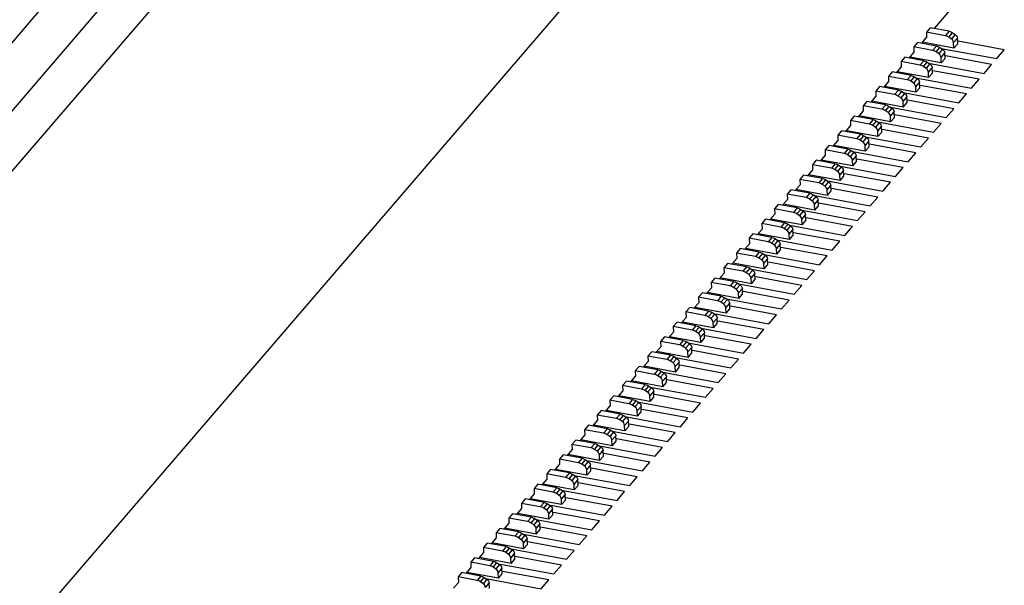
# Model space of a CAD drawing. Extents: x 0 to 1189, y 0 to 841.
# Tile 10 of 27: x 523 to 554, y 478 to 496. Entities that reach past the tile are written whole.
import ezdxf

# ---------------------------------------------------------------- set-up
doc = ezdxf.new("R2010")
doc.units = 0
doc.header["$LTSCALE"] = 65.395
doc.layers.get('0').update_dxf_attribs({"linetype": 'CONTINUOUS'})

msp = doc.modelspace()

# ---------------------------------------------------------------- linework, layer by layer
at = {"color": 7, "linetype": 'CONTINUOUS'}
for p, q in [((483.922, 445.985), (542.544, 514.209)), ((535.385, 509.977), (484.954, 451.285)), ((497.149, 446.239), (551.735, 509.768)), ((485.043, 449.203), (535.474, 507.894)), ((551.828, 495.483), (552.323, 496.059)), ((551.693, 495.508), (551.573, 495.368)), ((552.293, 495.397), (551.693, 495.508)), ((551.427, 495.016), (551.58, 495.194)), ((551.573, 495.368), (551.58, 495.194)), ((552.173, 495.257), (551.573, 495.368)), ((552.293, 495.397), (552.173, 495.257)), ((552.211, 495.247), (552.173, 495.257)), ((552.248, 495.231), (552.211, 495.247)), ((552.284, 495.21), (552.248, 495.231)), ((552.284, 495.21), (552.405, 495.351)), ((552.36, 495.16), (552.284, 495.21)), ((552.293, 495.397), (552.331, 495.387)), ((552.331, 495.387), (552.369, 495.371)), ((552.487, 495.295), (552.367, 495.155)), ((552.369, 495.371), (552.405, 495.351)), ((552.405, 495.351), (552.487, 495.296)), ((552.44, 495.035), (552.561, 495.175)), ((552.55, 495.222), (552.561, 495.175)), ((552.568, 495.001), (552.561, 495.175)), ((551.292, 495.041), (551.171, 494.901)), ((551.171, 494.901), (551.179, 494.727)), ((551.771, 494.789), (551.171, 494.901)), ((551.892, 494.929), (551.292, 495.041)), ((552.448, 494.861), (551.453, 495.046)), ((551.892, 494.929), (551.771, 494.789)), ((551.883, 494.743), (552.003, 494.883)), ((551.892, 494.929), (551.93, 494.919)), ((551.93, 494.919), (551.967, 494.904)), ((551.967, 494.904), (552.003, 494.883)), ((552.003, 494.883), (552.085, 494.828)), ((552.047, 494.854), (553.806, 494.528)), ((552.4, 495.126), (552.36, 495.16)), ((552.448, 494.861), (552.44, 495.035)), ((552.448, 494.861), (552.568, 495.001)), ((554.047, 494.808), (552.583, 495.08)), ((550.89, 494.573), (550.77, 494.433)), ((551.49, 494.462), (550.89, 494.573)), ((551.025, 494.548), (551.179, 494.727)), ((552.046, 494.394), (551.051, 494.579)), ((551.809, 494.779), (551.771, 494.789)), ((551.847, 494.764), (551.809, 494.779)), ((551.883, 494.743), (551.847, 494.764)), ((551.958, 494.693), (551.883, 494.743)), ((551.999, 494.659), (551.958, 494.693)), ((552.086, 494.828), (551.965, 494.688)), ((552.039, 494.567), (552.159, 494.708)), ((552.046, 494.394), (552.039, 494.567)), ((552.148, 494.755), (552.159, 494.708)), ((552.167, 494.534), (552.159, 494.708)), ((553.645, 494.341), (552.181, 494.613)), ((553.806, 494.528), (554.047, 494.808)), ((550.624, 494.081), (550.777, 494.26)), ((550.77, 494.433), (550.777, 494.26)), ((551.37, 494.322), (550.77, 494.433)), ((551.49, 494.462), (551.37, 494.322)), ((551.408, 494.312), (551.37, 494.322)), ((551.445, 494.296), (551.408, 494.312)), ((551.481, 494.276), (551.445, 494.296)), ((551.481, 494.276), (551.602, 494.416)), ((551.557, 494.225), (551.481, 494.276)), ((551.49, 494.462), (551.528, 494.452)), ((551.528, 494.452), (551.566, 494.437)), ((551.597, 494.192), (551.557, 494.225)), ((551.684, 494.361), (551.564, 494.221)), ((551.566, 494.437), (551.602, 494.416)), ((551.602, 494.416), (551.684, 494.361)), ((551.637, 494.1), (551.758, 494.24)), ((551.645, 494.387), (553.404, 494.061)), ((551.747, 494.287), (551.758, 494.24)), ((551.765, 494.067), (551.758, 494.24)), ((552.046, 494.394), (552.167, 494.534)), ((553.404, 494.061), (553.645, 494.341)), ((550.489, 494.106), (550.368, 493.966)), ((550.368, 493.966), (550.376, 493.792)), ((550.968, 493.855), (550.368, 493.966)), ((551.089, 493.995), (550.489, 494.106)), ((551.645, 493.927), (550.649, 494.111)), ((551.089, 493.995), (550.968, 493.855)), ((551.08, 493.808), (551.2, 493.949)), ((551.089, 493.995), (551.127, 493.985)), ((551.127, 493.985), (551.164, 493.969)), ((551.164, 493.969), (551.2, 493.949)), ((551.2, 493.949), (551.282, 493.894)), ((551.243, 493.92), (553.003, 493.593)), ((551.645, 493.927), (551.637, 494.1)), ((551.645, 493.927), (551.765, 494.067)), ((553.244, 493.874), (551.78, 494.145)), ((550.087, 493.639), (549.967, 493.499)), ((550.687, 493.528), (550.087, 493.639)), ((550.222, 493.614), (550.376, 493.792)), ((551.243, 493.459), (550.248, 493.644)), ((551.006, 493.845), (550.968, 493.855)), ((551.044, 493.829), (551.006, 493.845)), ((551.08, 493.808), (551.044, 493.829)), ((551.155, 493.758), (551.08, 493.808)), ((551.196, 493.725), (551.155, 493.758)), ((551.283, 493.893), (551.162, 493.753)), ((551.236, 493.633), (551.356, 493.773)), ((551.243, 493.459), (551.236, 493.633)), ((551.243, 493.459), (551.364, 493.6)), ((551.345, 493.82), (551.356, 493.773)), ((551.364, 493.6), (551.356, 493.773)), ((552.842, 493.406), (551.378, 493.678)), ((553.003, 493.593), (553.244, 493.874)), ((549.821, 493.147), (549.974, 493.325)), ((549.967, 493.499), (549.974, 493.325)), ((550.567, 493.387), (549.967, 493.499)), ((550.687, 493.528), (550.567, 493.387)), ((550.605, 493.377), (550.567, 493.387)), ((550.642, 493.362), (550.605, 493.377)), ((550.678, 493.341), (550.642, 493.362)), ((550.678, 493.341), (550.798, 493.481)), ((550.754, 493.291), (550.678, 493.341)), ((550.687, 493.528), (550.725, 493.518)), ((550.725, 493.518), (550.763, 493.502)), ((550.794, 493.257), (550.754, 493.291)), ((550.881, 493.426), (550.761, 493.286)), ((550.763, 493.502), (550.798, 493.481)), ((550.798, 493.481), (550.881, 493.427)), ((550.834, 493.166), (550.955, 493.306)), ((550.842, 493.452), (552.601, 493.126)), ((550.944, 493.353), (550.955, 493.306)), ((550.962, 493.132), (550.955, 493.306)), ((552.601, 493.126), (552.842, 493.406)), ((549.686, 493.172), (549.565, 493.031)), ((549.565, 493.031), (549.573, 492.858)), ((550.165, 492.92), (549.565, 493.031)), ((550.286, 493.06), (549.686, 493.172)), ((550.842, 492.992), (549.846, 493.177)), ((550.286, 493.06), (550.165, 492.92)), ((550.277, 492.874), (550.397, 493.014)), ((550.286, 493.06), (550.324, 493.05)), ((550.324, 493.05), (550.361, 493.035)), ((550.361, 493.035), (550.397, 493.014)), ((550.397, 493.014), (550.479, 492.959)), ((550.44, 492.985), (552.2, 492.659)), ((550.842, 492.992), (550.834, 493.166)), ((550.842, 492.992), (550.962, 493.132)), ((552.441, 492.939), (550.977, 493.211)), ((549.284, 492.704), (549.164, 492.564)), ((549.884, 492.593), (549.284, 492.704)), ((549.419, 492.679), (549.573, 492.858)), ((550.44, 492.525), (549.445, 492.709)), ((550.203, 492.91), (550.165, 492.92)), ((550.241, 492.895), (550.203, 492.91)), ((550.277, 492.874), (550.241, 492.895)), ((550.352, 492.824), (550.277, 492.874)), ((550.392, 492.79), (550.352, 492.824)), ((550.48, 492.959), (550.359, 492.819)), ((550.433, 492.698), (550.553, 492.838)), ((550.44, 492.525), (550.433, 492.698)), ((550.44, 492.525), (550.561, 492.665)), ((550.542, 492.885), (550.553, 492.838)), ((550.561, 492.665), (550.553, 492.838)), ((552.039, 492.472), (550.575, 492.743)), ((552.2, 492.659), (552.441, 492.939)), ((549.017, 492.212), (549.171, 492.391)), ((549.164, 492.564), (549.171, 492.391)), ((549.764, 492.453), (549.164, 492.564)), ((549.884, 492.593), (549.764, 492.453)), ((549.802, 492.443), (549.764, 492.453)), ((549.839, 492.427), (549.802, 492.443)), ((549.875, 492.407), (549.839, 492.427)), ((549.875, 492.407), (549.995, 492.547)), ((549.95, 492.356), (549.875, 492.407)), ((549.884, 492.593), (549.922, 492.583)), ((549.922, 492.583), (549.96, 492.567)), ((549.991, 492.323), (549.95, 492.356)), ((550.078, 492.492), (549.958, 492.351)), ((549.96, 492.567), (549.995, 492.547)), ((549.995, 492.547), (550.078, 492.492)), ((550.031, 492.231), (550.152, 492.371)), ((550.039, 492.518), (551.798, 492.191)), ((550.14, 492.418), (550.152, 492.371)), ((550.159, 492.198), (550.152, 492.371)), ((551.798, 492.191), (552.039, 492.472)), ((548.882, 492.237), (548.762, 492.097)), ((548.762, 492.097), (548.769, 491.923)), ((549.362, 491.985), (548.762, 492.097)), ((549.483, 492.126), (548.882, 492.237)), ((550.039, 492.057), (549.043, 492.242)), ((549.483, 492.126), (549.362, 491.985)), ((549.473, 491.939), (549.594, 492.08)), ((549.483, 492.126), (549.521, 492.116)), ((549.521, 492.116), (549.558, 492.1)), ((549.558, 492.1), (549.594, 492.08)), ((549.594, 492.08), (549.676, 492.025)), ((549.637, 492.051), (551.397, 491.724)), ((550.039, 492.057), (550.031, 492.231)), ((550.039, 492.057), (550.159, 492.198)), ((551.638, 492.004), (550.174, 492.276)), ((548.481, 491.77), (548.361, 491.63)), ((549.081, 491.658), (548.481, 491.77)), ((548.616, 491.745), (548.769, 491.923)), ((549.637, 491.59), (548.642, 491.775)), ((549.4, 491.976), (549.362, 491.985)), ((549.438, 491.96), (549.4, 491.976)), ((549.473, 491.939), (549.438, 491.96)), ((549.549, 491.889), (549.473, 491.939)), ((549.589, 491.855), (549.549, 491.889)), ((549.677, 492.024), (549.556, 491.884)), ((549.63, 491.764), (549.75, 491.904)), ((549.637, 491.59), (549.63, 491.764)), ((549.637, 491.59), (549.758, 491.73)), ((549.739, 491.951), (549.75, 491.904)), ((549.758, 491.73), (549.75, 491.904)), ((551.236, 491.537), (549.772, 491.809)), ((551.397, 491.724), (551.638, 492.004)), ((548.214, 491.277), (548.368, 491.456)), ((548.361, 491.63), (548.368, 491.456)), ((548.961, 491.518), (548.361, 491.63)), ((549.081, 491.658), (548.961, 491.518)), ((548.999, 491.508), (548.961, 491.518)), ((549.036, 491.493), (548.999, 491.508)), ((549.072, 491.472), (549.036, 491.493)), ((549.072, 491.472), (549.192, 491.612)), ((549.147, 491.422), (549.072, 491.472)), ((549.081, 491.658), (549.119, 491.648)), ((549.119, 491.648), (549.157, 491.633)), ((549.188, 491.388), (549.147, 491.422)), ((549.275, 491.557), (549.155, 491.417)), ((549.157, 491.633), (549.192, 491.612)), ((549.192, 491.612), (549.275, 491.557)), ((549.228, 491.296), (549.349, 491.437)), ((549.236, 491.583), (550.995, 491.257)), ((549.337, 491.484), (549.349, 491.437)), ((549.356, 491.263), (549.349, 491.437)), ((550.995, 491.257), (551.236, 491.537)), ((548.079, 491.302), (547.959, 491.162)), ((547.959, 491.162), (547.966, 490.989)), ((548.559, 491.051), (547.959, 491.162)), ((548.68, 491.191), (548.079, 491.302)), ((549.236, 491.123), (548.24, 491.308)), ((548.68, 491.191), (548.559, 491.051)), ((548.67, 491.005), (548.791, 491.145)), ((548.68, 491.191), (548.718, 491.181)), ((548.718, 491.181), (548.755, 491.166)), ((548.755, 491.166), (548.791, 491.145)), ((548.791, 491.145), (548.873, 491.09)), ((548.834, 491.116), (550.594, 490.79)), ((549.236, 491.123), (549.228, 491.296)), ((549.236, 491.123), (549.356, 491.263)), ((550.835, 491.07), (549.371, 491.342)), ((547.678, 490.835), (547.557, 490.695)), ((548.278, 490.724), (547.678, 490.835)), ((547.813, 490.81), (547.966, 490.989)), ((548.834, 490.656), (547.839, 490.84)), ((548.597, 491.041), (548.559, 491.051)), ((548.635, 491.025), (548.597, 491.041)), ((548.67, 491.005), (548.635, 491.025)), ((548.746, 490.954), (548.67, 491.005)), ((548.786, 490.921), (548.746, 490.954)), ((548.874, 491.09), (548.753, 490.949)), ((548.827, 490.829), (548.947, 490.969)), ((548.834, 490.656), (548.827, 490.829)), ((548.834, 490.656), (548.955, 490.796)), ((548.936, 491.016), (548.947, 490.969)), ((548.955, 490.796), (548.947, 490.969)), ((550.433, 490.603), (548.969, 490.874)), ((550.594, 490.79), (550.835, 491.07)), ((547.411, 490.343), (547.565, 490.521)), ((547.557, 490.695), (547.565, 490.521)), ((548.158, 490.584), (547.557, 490.695)), ((548.278, 490.724), (548.158, 490.584)), ((548.196, 490.574), (548.158, 490.584)), ((548.233, 490.558), (548.196, 490.574)), ((548.269, 490.537), (548.233, 490.558)), ((548.269, 490.537), (548.389, 490.678)), ((548.344, 490.487), (548.269, 490.537)), ((548.278, 490.724), (548.316, 490.714)), ((548.316, 490.714), (548.354, 490.698)), ((548.385, 490.454), (548.344, 490.487)), ((548.472, 490.622), (548.352, 490.482)), ((548.354, 490.698), (548.389, 490.678)), ((548.389, 490.678), (548.471, 490.623)), ((548.425, 490.362), (548.546, 490.502)), ((548.433, 490.649), (550.192, 490.322)), ((548.534, 490.549), (548.546, 490.502)), ((548.553, 490.328), (548.546, 490.502)), ((550.192, 490.322), (550.433, 490.603)), ((547.276, 490.368), (547.156, 490.228)), ((547.156, 490.228), (547.163, 490.054)), ((547.756, 490.116), (547.156, 490.228)), ((547.877, 490.256), (547.276, 490.368)), ((548.433, 490.188), (547.437, 490.373)), ((547.877, 490.256), (547.756, 490.116)), ((547.867, 490.07), (547.988, 490.21)), ((547.877, 490.256), (547.915, 490.247)), ((547.915, 490.247), (547.952, 490.231)), ((547.952, 490.231), (547.988, 490.21)), ((547.988, 490.21), (548.07, 490.156)), ((548.031, 490.181), (549.791, 489.855)), ((548.433, 490.188), (548.425, 490.362)), ((548.433, 490.188), (548.553, 490.328)), ((550.032, 490.135), (548.568, 490.407)), ((546.875, 489.901), (546.754, 489.76)), ((547.475, 489.789), (546.875, 489.901)), ((547.01, 489.875), (547.163, 490.054)), ((548.031, 489.721), (547.036, 489.906)), ((547.794, 490.106), (547.756, 490.116)), ((547.832, 490.091), (547.794, 490.106)), ((547.867, 490.07), (547.832, 490.091)), ((547.943, 490.02), (547.867, 490.07)), ((547.983, 489.986), (547.943, 490.02)), ((548.071, 490.155), (547.95, 490.015)), ((548.024, 489.895), (548.144, 490.035)), ((548.031, 489.721), (548.024, 489.895)), ((548.031, 489.721), (548.151, 489.861)), ((548.133, 490.082), (548.144, 490.035)), ((548.151, 489.861), (548.144, 490.035)), ((549.63, 489.668), (548.166, 489.94)), ((549.791, 489.855), (550.032, 490.135)), ((546.608, 489.408), (546.762, 489.587)), ((546.754, 489.76), (546.762, 489.587)), ((547.355, 489.649), (546.754, 489.76)), ((547.475, 489.789), (547.355, 489.649)), ((547.393, 489.639), (547.355, 489.649)), ((547.43, 489.624), (547.393, 489.639)), ((547.466, 489.603), (547.43, 489.624)), ((547.466, 489.603), (547.586, 489.743)), ((547.541, 489.553), (547.466, 489.603)), ((547.475, 489.789), (547.513, 489.779)), ((547.513, 489.779), (547.551, 489.764)), ((547.582, 489.519), (547.541, 489.553)), ((547.669, 489.688), (547.549, 489.548)), ((547.551, 489.764), (547.586, 489.743)), ((547.586, 489.743), (547.668, 489.688)), ((547.622, 489.427), (547.743, 489.567)), ((547.63, 489.714), (549.389, 489.388)), ((547.731, 489.614), (547.743, 489.567)), ((547.75, 489.394), (547.743, 489.567)), ((549.389, 489.388), (549.63, 489.668)), ((546.473, 489.433), (546.353, 489.293)), ((546.353, 489.293), (546.36, 489.12)), ((546.953, 489.182), (546.353, 489.293)), ((547.073, 489.322), (546.473, 489.433)), ((547.629, 489.254), (546.634, 489.438)), ((547.073, 489.322), (546.953, 489.182)), ((547.064, 489.136), (547.185, 489.276)), ((547.073, 489.322), (547.112, 489.312)), ((547.112, 489.312), (547.149, 489.296)), ((547.149, 489.296), (547.185, 489.276)), ((547.185, 489.276), (547.267, 489.221)), ((547.228, 489.247), (548.988, 488.92)), ((547.629, 489.254), (547.622, 489.427)), ((547.629, 489.254), (547.75, 489.394)), ((549.229, 489.201), (547.765, 489.472)), ((546.072, 488.966), (545.951, 488.826)), ((546.672, 488.855), (546.072, 488.966)), ((546.207, 488.941), (546.36, 489.12)), ((547.228, 488.786), (546.233, 488.971)), ((546.991, 489.172), (546.953, 489.182)), ((547.029, 489.156), (546.991, 489.172)), ((547.064, 489.136), (547.029, 489.156)), ((547.14, 489.085), (547.064, 489.136)), ((547.18, 489.052), (547.14, 489.085)), ((547.268, 489.221), (547.147, 489.08)), ((547.221, 488.96), (547.341, 489.1)), ((547.228, 488.786), (547.221, 488.96)), ((547.228, 488.786), (547.348, 488.927)), ((547.33, 489.147), (547.341, 489.1)), ((547.348, 488.927), (547.341, 489.1)), ((548.827, 488.733), (547.363, 489.005)), ((548.988, 488.92), (549.229, 489.201)), ((545.805, 488.474), (545.959, 488.652)), ((545.951, 488.826), (545.959, 488.652)), ((546.551, 488.714), (545.951, 488.826)), ((546.672, 488.855), (546.551, 488.714)), ((546.59, 488.704), (546.551, 488.714)), ((546.627, 488.689), (546.59, 488.704)), ((546.663, 488.668), (546.627, 488.689)), ((546.663, 488.668), (546.783, 488.808)), ((546.738, 488.618), (546.663, 488.668)), ((546.672, 488.855), (546.71, 488.845)), ((546.71, 488.845), (546.748, 488.829)), ((546.779, 488.584), (546.738, 488.618)), ((546.866, 488.753), (546.746, 488.613)), ((546.748, 488.829), (546.783, 488.808)), ((546.783, 488.808), (546.865, 488.754)), ((546.819, 488.493), (546.939, 488.633)), ((546.827, 488.779), (548.586, 488.453)), ((546.928, 488.68), (546.939, 488.633)), ((546.947, 488.459), (546.939, 488.633)), ((548.586, 488.453), (548.827, 488.733)), ((545.67, 488.499), (545.55, 488.358)), ((545.55, 488.358), (545.557, 488.185)), ((546.15, 488.247), (545.55, 488.358)), ((546.27, 488.387), (545.67, 488.499)), ((546.826, 488.319), (545.831, 488.504)), ((546.27, 488.387), (546.15, 488.247)), ((546.261, 488.201), (546.382, 488.341)), ((546.27, 488.387), (546.309, 488.377)), ((546.309, 488.377), (546.346, 488.362)), ((546.346, 488.362), (546.382, 488.341)), ((546.382, 488.341), (546.464, 488.286)), ((546.425, 488.312), (548.185, 487.986)), ((546.826, 488.319), (546.819, 488.493)), ((546.826, 488.319), (546.947, 488.459)), ((548.426, 488.266), (546.961, 488.538)), ((545.269, 488.031), (545.148, 487.891)), ((545.869, 487.92), (545.269, 488.031)), ((545.404, 488.006), (545.557, 488.185)), ((546.425, 487.852), (545.43, 488.036)), ((546.188, 488.237), (546.15, 488.247)), ((546.226, 488.222), (546.188, 488.237)), ((546.261, 488.201), (546.226, 488.222)), ((546.337, 488.151), (546.261, 488.201)), ((546.377, 488.117), (546.337, 488.151)), ((546.465, 488.286), (546.344, 488.146)), ((546.417, 488.025), (546.538, 488.166)), ((546.425, 487.852), (546.417, 488.025)), ((546.425, 487.852), (546.545, 487.992)), ((546.527, 488.213), (546.538, 488.166)), ((546.545, 487.992), (546.538, 488.166)), ((548.024, 487.799), (546.56, 488.07)), ((548.185, 487.986), (548.426, 488.266)), ((545.002, 487.539), (545.156, 487.718)), ((545.148, 487.891), (545.156, 487.718)), ((545.748, 487.78), (545.148, 487.891)), ((545.869, 487.92), (545.748, 487.78)), ((545.787, 487.77), (545.748, 487.78)), ((545.824, 487.754), (545.787, 487.77)), ((545.86, 487.734), (545.824, 487.754)), ((545.86, 487.734), (545.98, 487.874)), ((545.935, 487.683), (545.86, 487.734)), ((545.869, 487.92), (545.907, 487.91)), ((545.907, 487.91), (545.945, 487.895)), ((545.976, 487.65), (545.935, 487.683)), ((546.063, 487.819), (545.943, 487.678)), ((545.945, 487.895), (545.98, 487.874)), ((545.98, 487.874), (546.062, 487.819)), ((546.016, 487.558), (546.136, 487.698)), ((546.024, 487.845), (547.783, 487.518)), ((546.125, 487.745), (546.136, 487.698)), ((546.144, 487.525), (546.136, 487.698)), ((547.783, 487.518), (548.024, 487.799)), ((544.867, 487.564), (544.747, 487.424)), ((544.747, 487.424), (544.754, 487.25)), ((545.347, 487.313), (544.747, 487.424)), ((545.467, 487.453), (544.867, 487.564)), ((546.023, 487.385), (545.028, 487.569)), ((545.467, 487.453), (545.347, 487.313)), ((545.458, 487.266), (545.579, 487.407)), ((545.467, 487.453), (545.506, 487.443)), ((545.506, 487.443), (545.543, 487.427)), ((545.662, 487.351), (545.541, 487.211)), ((545.543, 487.427), (545.579, 487.407)), ((545.579, 487.407), (545.661, 487.352)), ((545.622, 487.378), (547.382, 487.051)), ((546.023, 487.385), (546.016, 487.558)), ((546.023, 487.385), (546.144, 487.525)), ((547.622, 487.332), (546.158, 487.603)), ((544.466, 487.097), (544.345, 486.957)), ((545.066, 486.985), (544.466, 487.097)), ((544.601, 487.072), (544.754, 487.25)), ((545.622, 486.917), (544.627, 487.102)), ((545.385, 487.303), (545.347, 487.313)), ((545.423, 487.287), (545.385, 487.303)), ((545.458, 487.266), (545.423, 487.287)), ((545.534, 487.216), (545.458, 487.266)), ((545.574, 487.182), (545.534, 487.216)), ((545.614, 487.091), (545.735, 487.231)), ((545.622, 486.917), (545.614, 487.091)), ((545.622, 486.917), (545.742, 487.057)), ((545.724, 487.278), (545.735, 487.231)), ((545.742, 487.057), (545.735, 487.231)), ((547.221, 486.864), (545.757, 487.136)), ((547.382, 487.051), (547.622, 487.332)), ((544.199, 486.604), (544.353, 486.783)), ((544.345, 486.957), (544.353, 486.783)), ((544.945, 486.845), (544.345, 486.957)), ((545.066, 486.985), (544.945, 486.845)), ((544.984, 486.835), (544.945, 486.845)), ((545.021, 486.82), (544.984, 486.835)), ((545.057, 486.799), (545.021, 486.82)), ((545.057, 486.799), (545.177, 486.939)), ((545.132, 486.749), (545.057, 486.799)), ((545.066, 486.985), (545.104, 486.975)), ((545.104, 486.975), (545.141, 486.96)), ((545.173, 486.715), (545.132, 486.749)), ((545.26, 486.884), (545.14, 486.744)), ((545.141, 486.96), (545.177, 486.939)), ((545.177, 486.939), (545.259, 486.885)), ((545.213, 486.623), (545.333, 486.764)), ((545.221, 486.91), (546.98, 486.584)), ((545.322, 486.811), (545.333, 486.764)), ((545.341, 486.59), (545.333, 486.764)), ((546.98, 486.584), (547.221, 486.864)), ((544.064, 486.63), (543.944, 486.489)), ((543.944, 486.489), (543.951, 486.316)), ((544.544, 486.378), (543.944, 486.489)), ((544.664, 486.518), (544.064, 486.63)), ((545.22, 486.45), (544.225, 486.635)), ((544.664, 486.518), (544.544, 486.378)), ((544.655, 486.332), (544.776, 486.472)), ((544.664, 486.518), (544.703, 486.508)), ((544.703, 486.508), (544.74, 486.493)), ((544.859, 486.417), (544.738, 486.277)), ((544.74, 486.493), (544.776, 486.472)), ((544.776, 486.472), (544.858, 486.417)), ((544.819, 486.443), (546.579, 486.117)), ((545.22, 486.45), (545.213, 486.623)), ((545.22, 486.45), (545.341, 486.59)), ((546.819, 486.397), (545.355, 486.669)), ((543.663, 486.162), (543.542, 486.022)), ((544.263, 486.051), (543.663, 486.162)), ((543.798, 486.137), (543.951, 486.316)), ((544.819, 485.983), (543.824, 486.167)), ((544.582, 486.368), (544.544, 486.378)), ((544.619, 486.353), (544.582, 486.368)), ((544.655, 486.332), (544.619, 486.353)), ((544.731, 486.281), (544.655, 486.332)), ((544.771, 486.248), (544.731, 486.281)), ((544.811, 486.156), (544.932, 486.296)), ((544.819, 485.983), (544.811, 486.156)), ((544.819, 485.983), (544.939, 486.123)), ((544.921, 486.343), (544.932, 486.296)), ((544.939, 486.123), (544.932, 486.296)), ((546.418, 485.93), (544.954, 486.201)), ((546.579, 486.117), (546.819, 486.397)), ((543.396, 485.67), (543.55, 485.848)), ((543.542, 486.022), (543.55, 485.848)), ((544.142, 485.911), (543.542, 486.022)), ((544.263, 486.051), (544.142, 485.911)), ((544.181, 485.901), (544.142, 485.911)), ((544.218, 485.885), (544.181, 485.901)), ((544.254, 485.865), (544.218, 485.885)), ((544.254, 485.865), (544.374, 486.005)), ((544.329, 485.814), (544.254, 485.865)), ((544.263, 486.051), (544.301, 486.041)), ((544.301, 486.041), (544.338, 486.025)), ((544.37, 485.781), (544.329, 485.814)), ((544.457, 485.949), (544.337, 485.809)), ((544.338, 486.025), (544.374, 486.005)), ((544.374, 486.005), (544.456, 485.95)), ((544.41, 485.689), (544.53, 485.829)), ((544.418, 485.976), (546.177, 485.649)), ((544.519, 485.876), (544.53, 485.829)), ((544.538, 485.656), (544.53, 485.829)), ((546.177, 485.649), (546.418, 485.93)), ((543.261, 485.695), (543.141, 485.555)), ((543.141, 485.555), (543.148, 485.381)), ((543.741, 485.443), (543.141, 485.555)), ((543.861, 485.584), (543.261, 485.695)), ((544.417, 485.515), (543.422, 485.7)), ((543.861, 485.584), (543.741, 485.443)), ((543.852, 485.397), (543.973, 485.537)), ((543.861, 485.584), (543.899, 485.574)), ((543.899, 485.574), (543.937, 485.558)), ((544.055, 485.482), (543.935, 485.342)), ((543.937, 485.558), (543.973, 485.537)), ((543.973, 485.537), (544.055, 485.483)), ((544.016, 485.508), (545.776, 485.182)), ((544.417, 485.515), (544.41, 485.689)), ((544.417, 485.515), (544.538, 485.656)), ((546.016, 485.462), (544.552, 485.734)), ((542.86, 485.228), (542.739, 485.087)), ((543.46, 485.116), (542.86, 485.228)), ((542.995, 485.203), (543.148, 485.381)), ((544.016, 485.048), (543.021, 485.233)), ((543.779, 485.433), (543.741, 485.443)), ((543.816, 485.418), (543.779, 485.433)), ((543.852, 485.397), (543.816, 485.418)), ((543.928, 485.347), (543.852, 485.397)), ((543.968, 485.313), (543.928, 485.347)), ((544.008, 485.222), (544.129, 485.362)), ((544.016, 485.048), (544.008, 485.222)), ((544.016, 485.048), (544.136, 485.188)), ((544.118, 485.409), (544.129, 485.362)), ((544.136, 485.188), (544.129, 485.362)), ((545.615, 484.995), (544.151, 485.267)), ((545.776, 485.182), (546.016, 485.462)), ((542.593, 484.735), (542.747, 484.914)), ((542.739, 485.087), (542.747, 484.914)), ((543.339, 484.976), (542.739, 485.087)), ((543.46, 485.116), (543.339, 484.976)), ((543.378, 484.966), (543.339, 484.976)), ((543.415, 484.951), (543.378, 484.966)), ((543.451, 484.93), (543.415, 484.951)), ((543.451, 484.93), (543.571, 485.07)), ((543.526, 484.88), (543.451, 484.93)), ((543.46, 485.116), (543.498, 485.106)), ((543.498, 485.106), (543.535, 485.091)), ((543.567, 484.846), (543.526, 484.88)), ((543.654, 485.015), (543.533, 484.875)), ((543.535, 485.091), (543.571, 485.07)), ((543.571, 485.07), (543.653, 485.015)), ((543.607, 484.754), (543.727, 484.895)), ((543.615, 485.041), (545.374, 484.715)), ((543.716, 484.941), (543.727, 484.895)), ((543.735, 484.721), (543.727, 484.895)), ((545.374, 484.715), (545.615, 484.995)), ((542.458, 484.76), (542.338, 484.62)), ((542.338, 484.62), (542.345, 484.447)), ((542.938, 484.509), (542.338, 484.62)), ((543.058, 484.649), (542.458, 484.76)), ((543.614, 484.581), (542.619, 484.765)), ((543.058, 484.649), (542.938, 484.509)), ((543.049, 484.463), (543.17, 484.603)), ((543.058, 484.649), (543.096, 484.639)), ((543.096, 484.639), (543.134, 484.624)), ((543.252, 484.548), (543.132, 484.407)), ((543.134, 484.624), (543.17, 484.603)), ((543.17, 484.603), (543.252, 484.548)), ((543.213, 484.574), (544.972, 484.247)), ((543.614, 484.581), (543.607, 484.754)), ((543.614, 484.581), (543.735, 484.721)), ((545.213, 484.528), (543.749, 484.799)), ((542.057, 484.293), (541.936, 484.153)), ((542.657, 484.182), (542.057, 484.293)), ((542.192, 484.268), (542.345, 484.447)), ((543.213, 484.113), (542.218, 484.298)), ((542.976, 484.499), (542.938, 484.509)), ((543.013, 484.483), (542.976, 484.499)), ((543.049, 484.463), (543.013, 484.483)), ((543.125, 484.412), (543.049, 484.463)), ((543.165, 484.379), (543.125, 484.412)), ((543.205, 484.287), (543.326, 484.427)), ((543.213, 484.113), (543.205, 484.287)), ((543.213, 484.113), (543.333, 484.254)), ((543.315, 484.474), (543.326, 484.427)), ((543.333, 484.254), (543.326, 484.427)), ((544.812, 484.061), (543.348, 484.332)), ((544.972, 484.247), (545.213, 484.528)), ((541.79, 483.801), (541.944, 483.979)), ((541.936, 484.153), (541.944, 483.979)), ((542.536, 484.042), (541.936, 484.153)), ((542.657, 484.182), (542.536, 484.042)), ((542.574, 484.032), (542.536, 484.042)), ((542.612, 484.016), (542.574, 484.032)), ((542.648, 483.995), (542.612, 484.016)), ((542.648, 483.995), (542.768, 484.136)), ((542.723, 483.945), (542.648, 483.995)), ((542.657, 484.182), (542.695, 484.172)), ((542.695, 484.172), (542.732, 484.156)), ((542.764, 483.911), (542.723, 483.945)), ((542.851, 484.08), (542.73, 483.94)), ((542.732, 484.156), (542.768, 484.136)), ((542.768, 484.136), (542.85, 484.081)), ((542.804, 483.82), (542.924, 483.96)), ((542.812, 484.107), (544.571, 483.78)), ((542.913, 484.007), (542.924, 483.96)), ((542.932, 483.786), (542.924, 483.96)), ((544.571, 483.78), (544.812, 484.061)), ((541.655, 483.826), (541.535, 483.686)), ((541.535, 483.686), (541.542, 483.512)), ((542.135, 483.574), (541.535, 483.686)), ((542.255, 483.714), (541.655, 483.826)), ((542.811, 483.646), (541.816, 483.831)), ((542.255, 483.714), (542.135, 483.574)), ((542.246, 483.528), (542.367, 483.668)), ((542.255, 483.714), (542.293, 483.704)), ((542.293, 483.704), (542.331, 483.689)), ((542.449, 483.613), (542.329, 483.473)), ((542.331, 483.689), (542.367, 483.668)), ((542.367, 483.668), (542.449, 483.614)), ((542.41, 483.639), (544.169, 483.313)), ((542.811, 483.646), (542.804, 483.82)), ((542.811, 483.646), (542.932, 483.786)), ((544.41, 483.593), (542.946, 483.865)), ((541.254, 483.358), (541.133, 483.218)), ((541.854, 483.247), (541.254, 483.358)), ((541.389, 483.333), (541.542, 483.512)), ((542.41, 483.179), (541.415, 483.364)), ((542.173, 483.564), (542.135, 483.574)), ((542.21, 483.549), (542.173, 483.564)), ((542.246, 483.528), (542.21, 483.549)), ((542.322, 483.478), (542.246, 483.528)), ((542.362, 483.444), (542.322, 483.478)), ((542.402, 483.352), (542.523, 483.493)), ((542.41, 483.179), (542.402, 483.352)), ((542.41, 483.179), (542.53, 483.319)), ((542.512, 483.54), (542.523, 483.493)), ((542.53, 483.319), (542.523, 483.493)), ((544.009, 483.126), (542.545, 483.398)), ((544.169, 483.313), (544.41, 483.593)), ((540.987, 482.866), (541.141, 483.045)), ((541.133, 483.218), (541.141, 483.045)), ((541.733, 483.107), (541.133, 483.218)), ((541.854, 483.247), (541.733, 483.107)), ((541.771, 483.097), (541.733, 483.107)), ((541.809, 483.081), (541.771, 483.097)), ((541.845, 483.061), (541.809, 483.081)), ((541.845, 483.061), (541.965, 483.201)), ((541.92, 483.01), (541.845, 483.061)), ((541.854, 483.247), (541.892, 483.237)), ((541.892, 483.237), (541.929, 483.222)), ((541.961, 482.977), (541.92, 483.01)), ((542.048, 483.146), (541.927, 483.006)), ((541.929, 483.222), (541.965, 483.201)), ((541.965, 483.201), (542.047, 483.146)), ((542.001, 482.885), (542.121, 483.025)), ((542.008, 483.172), (543.768, 482.846)), ((542.11, 483.072), (542.121, 483.025)), ((542.129, 482.852), (542.121, 483.025)), ((543.768, 482.846), (544.009, 483.126)), ((540.852, 482.891), (540.732, 482.751)), ((540.732, 482.751), (540.739, 482.577)), ((541.332, 482.64), (540.732, 482.751)), ((541.452, 482.78), (540.852, 482.891)), ((542.008, 482.712), (541.013, 482.896)), ((541.452, 482.78), (541.332, 482.64)), ((541.443, 482.594), (541.564, 482.734)), ((541.452, 482.78), (541.49, 482.77)), ((541.49, 482.77), (541.528, 482.754)), ((541.646, 482.678), (541.526, 482.538)), ((541.528, 482.754), (541.564, 482.734)), ((541.564, 482.734), (541.646, 482.679)), ((541.607, 482.705), (543.366, 482.378)), ((542.008, 482.712), (542.001, 482.885)), ((542.008, 482.712), (542.129, 482.852)), ((543.607, 482.659), (542.143, 482.93)), ((540.451, 482.424), (540.33, 482.284)), ((541.051, 482.313), (540.451, 482.424)), ((540.586, 482.399), (540.739, 482.577)), ((541.607, 482.244), (540.611, 482.429)), ((541.37, 482.63), (541.332, 482.64)), ((541.407, 482.614), (541.37, 482.63)), ((541.443, 482.594), (541.407, 482.614)), ((541.519, 482.543), (541.443, 482.594)), ((541.559, 482.51), (541.519, 482.543)), ((541.599, 482.418), (541.72, 482.558)), ((541.607, 482.244), (541.599, 482.418)), ((541.607, 482.244), (541.727, 482.385)), ((541.709, 482.605), (541.72, 482.558)), ((541.727, 482.385), (541.72, 482.558)), ((543.206, 482.191), (541.742, 482.463)), ((543.366, 482.378), (543.607, 482.659)), ((540.184, 481.932), (540.338, 482.11)), ((540.33, 482.284), (540.338, 482.11)), ((540.93, 482.172), (540.33, 482.284)), ((541.051, 482.313), (540.93, 482.172)), ((540.968, 482.162), (540.93, 482.172)), ((541.006, 482.147), (540.968, 482.162)), ((541.042, 482.126), (541.006, 482.147)), ((541.042, 482.126), (541.162, 482.266)), ((541.117, 482.076), (541.042, 482.126)), ((541.051, 482.313), (541.089, 482.303)), ((541.089, 482.303), (541.126, 482.287)), ((541.158, 482.042), (541.117, 482.076)), ((541.245, 482.211), (541.124, 482.071)), ((541.126, 482.287), (541.162, 482.266)), ((541.162, 482.266), (541.244, 482.212)), ((541.198, 481.951), (541.318, 482.091)), ((541.205, 482.237), (542.965, 481.911)), ((541.307, 482.138), (541.318, 482.091)), ((541.326, 481.917), (541.318, 482.091)), ((542.965, 481.911), (543.206, 482.191)), ((540.049, 481.957), (539.929, 481.816)), ((539.929, 481.816), (539.936, 481.643)), ((540.529, 481.705), (539.929, 481.816)), ((540.649, 481.845), (540.049, 481.957)), ((541.205, 481.777), (540.21, 481.962)), ((540.649, 481.845), (540.529, 481.705)), ((540.64, 481.659), (540.76, 481.799)), ((540.649, 481.845), (540.687, 481.835)), ((540.687, 481.835), (540.725, 481.82)), ((540.843, 481.744), (540.723, 481.604)), ((540.725, 481.82), (540.76, 481.799)), ((540.76, 481.799), (540.843, 481.744)), ((540.804, 481.77), (542.563, 481.444)), ((541.205, 481.777), (541.198, 481.951)), ((541.205, 481.777), (541.326, 481.917)), ((542.804, 481.724), (541.34, 481.996)), ((539.648, 481.489), (539.527, 481.349)), ((540.248, 481.378), (539.648, 481.489)), ((539.783, 481.464), (539.936, 481.643)), ((540.804, 481.31), (539.808, 481.494)), ((540.567, 481.695), (540.529, 481.705)), ((540.604, 481.68), (540.567, 481.695)), ((540.64, 481.659), (540.604, 481.68)), ((540.716, 481.609), (540.64, 481.659)), ((540.756, 481.575), (540.716, 481.609)), ((540.796, 481.483), (540.917, 481.623)), ((540.804, 481.31), (540.796, 481.483)), ((540.804, 481.31), (540.924, 481.45)), ((540.906, 481.67), (540.917, 481.623)), ((540.924, 481.45), (540.917, 481.623)), ((542.403, 481.257), (540.939, 481.528)), ((542.563, 481.444), (542.804, 481.724)), ((539.381, 480.997), (539.535, 481.176)), ((539.527, 481.349), (539.535, 481.176)), ((540.127, 481.238), (539.527, 481.349)), ((540.248, 481.378), (540.127, 481.238)), ((540.165, 481.228), (540.127, 481.238)), ((540.203, 481.212), (540.165, 481.228)), ((540.239, 481.192), (540.203, 481.212)), ((540.239, 481.192), (540.359, 481.332)), ((540.314, 481.141), (540.239, 481.192)), ((540.248, 481.378), (540.286, 481.368)), ((540.286, 481.368), (540.323, 481.352)), ((540.354, 481.108), (540.314, 481.141)), ((540.442, 481.277), (540.321, 481.136)), ((540.323, 481.352), (540.359, 481.332)), ((540.359, 481.332), (540.441, 481.277)), ((540.395, 481.016), (540.515, 481.156)), ((540.402, 481.303), (542.162, 480.976)), ((540.504, 481.203), (540.515, 481.156)), ((540.523, 480.983), (540.515, 481.156)), ((542.162, 480.976), (542.403, 481.257)), ((539.246, 481.022), (539.126, 480.882)), ((539.126, 480.882), (539.133, 480.708)), ((539.726, 480.77), (539.126, 480.882)), ((539.846, 480.911), (539.246, 481.022)), ((540.402, 480.842), (539.407, 481.027)), ((539.846, 480.911), (539.726, 480.77)), ((539.837, 480.724), (539.957, 480.865)), ((539.846, 480.911), (539.884, 480.901)), ((539.884, 480.901), (539.922, 480.885)), ((540.04, 480.809), (539.92, 480.669)), ((539.922, 480.885), (539.957, 480.865)), ((539.957, 480.865), (540.04, 480.81)), ((540.001, 480.836), (541.76, 480.509)), ((540.402, 480.842), (540.395, 481.016)), ((540.402, 480.842), (540.523, 480.983)), ((542.001, 480.79), (540.537, 481.061)), ((538.844, 480.555), (538.724, 480.415)), ((539.445, 480.443), (538.844, 480.555)), ((538.98, 480.53), (539.133, 480.708)), ((540.001, 480.375), (539.005, 480.56)), ((539.764, 480.761), (539.726, 480.77)), ((539.801, 480.745), (539.764, 480.761)), ((539.837, 480.724), (539.801, 480.745)), ((539.912, 480.674), (539.837, 480.724)), ((539.953, 480.64), (539.912, 480.674)), ((539.993, 480.549), (540.114, 480.689)), ((540.001, 480.375), (539.993, 480.549)), ((540.001, 480.375), (540.121, 480.515)), ((540.102, 480.736), (540.114, 480.689)), ((540.121, 480.515), (540.114, 480.689)), ((541.6, 480.322), (540.136, 480.594)), ((541.76, 480.509), (542.001, 480.79)), ((538.578, 480.062), (538.731, 480.241)), ((538.724, 480.415), (538.731, 480.241)), ((539.324, 480.303), (538.724, 480.415)), ((539.445, 480.443), (539.324, 480.303)), ((539.362, 480.293), (539.324, 480.303)), ((539.4, 480.278), (539.362, 480.293)), ((539.435, 480.257), (539.4, 480.278)), ((539.435, 480.257), (539.556, 480.397)), ((539.511, 480.207), (539.435, 480.257)), ((539.445, 480.443), (539.483, 480.433)), ((539.483, 480.433), (539.52, 480.418)), ((539.551, 480.173), (539.511, 480.207)), ((539.639, 480.342), (539.518, 480.202)), ((539.52, 480.418), (539.556, 480.397)), ((539.556, 480.397), (539.638, 480.342)), ((539.592, 480.081), (539.712, 480.222)), ((539.599, 480.368), (541.359, 480.042)), ((539.701, 480.269), (539.712, 480.222)), ((539.72, 480.048), (539.712, 480.222)), ((541.359, 480.042), (541.6, 480.322)), ((538.443, 480.087), (538.323, 479.947)), ((538.323, 479.947), (538.33, 479.774)), ((538.923, 479.836), (538.323, 479.947)), ((539.043, 479.976), (538.443, 480.087)), ((539.599, 479.908), (538.604, 480.093)), ((539.043, 479.976), (538.923, 479.836)), ((539.034, 479.79), (539.154, 479.93)), ((539.043, 479.976), (539.081, 479.966)), ((539.081, 479.966), (539.119, 479.951)), ((539.237, 479.875), (539.117, 479.735)), ((539.119, 479.951), (539.154, 479.93)), ((539.154, 479.93), (539.237, 479.875)), ((539.198, 479.901), (540.957, 479.575)), ((539.599, 479.908), (539.592, 480.081)), ((539.599, 479.908), (539.72, 480.048)), ((541.198, 479.855), (539.734, 480.127)), ((540.957, 479.575), (541.198, 479.855)), ((538.041, 479.62), (537.921, 479.48)), ((538.642, 479.509), (538.041, 479.62)), ((538.176, 479.595), (538.33, 479.774)), ((539.198, 479.441), (538.202, 479.625)), ((538.961, 479.826), (538.923, 479.836)), ((538.998, 479.81), (538.961, 479.826)), ((539.034, 479.79), (538.998, 479.81)), ((539.109, 479.739), (539.034, 479.79)), ((539.15, 479.706), (539.109, 479.739)), ((539.19, 479.614), (539.311, 479.754)), ((539.198, 479.441), (539.19, 479.614)), ((539.198, 479.441), (539.318, 479.581)), ((539.299, 479.801), (539.311, 479.754)), ((539.318, 479.581), (539.311, 479.754)), ((540.797, 479.388), (539.333, 479.659)), ((537.775, 479.128), (537.928, 479.306)), ((537.921, 479.48), (537.928, 479.306)), ((538.521, 479.369), (537.921, 479.48)), ((538.642, 479.509), (538.521, 479.369)), ((538.559, 479.359), (538.521, 479.369)), ((538.597, 479.343), (538.559, 479.359)), ((538.632, 479.322), (538.597, 479.343)), ((538.632, 479.322), (538.753, 479.463)), ((538.708, 479.272), (538.632, 479.322)), ((538.642, 479.509), (538.68, 479.499)), ((538.68, 479.499), (538.717, 479.483)), ((538.748, 479.239), (538.708, 479.272)), ((538.836, 479.407), (538.715, 479.267)), ((538.717, 479.483), (538.753, 479.463)), ((538.753, 479.463), (538.835, 479.408)), ((538.789, 479.147), (538.909, 479.287)), ((538.796, 479.434), (540.556, 479.107)), ((538.898, 479.334), (538.909, 479.287)), ((538.917, 479.113), (538.909, 479.287)), ((540.556, 479.107), (540.797, 479.388)), ((537.64, 479.153), (537.519, 479.013)), ((537.519, 479.013), (537.527, 478.839)), ((538.12, 478.901), (537.519, 479.013)), ((538.24, 479.042), (537.64, 479.153)), ((538.796, 478.973), (537.801, 479.158)), ((538.24, 479.042), (538.12, 478.901)), ((538.231, 478.855), (538.351, 478.995)), ((538.24, 479.042), (538.278, 479.032)), ((538.278, 479.032), (538.316, 479.016)), ((538.434, 478.94), (538.314, 478.8)), ((538.316, 479.016), (538.351, 478.995)), ((538.351, 478.995), (538.433, 478.941)), ((538.395, 478.966), (540.154, 478.64)), ((538.796, 478.973), (538.789, 479.147)), ((538.796, 478.973), (538.917, 479.113)), ((540.395, 478.92), (538.931, 479.192)), ((540.154, 478.64), (540.395, 478.92)), ((537.238, 478.686), (537.118, 478.545)), ((537.839, 478.574), (537.238, 478.686)), ((537.373, 478.661), (537.527, 478.839)), ((538.395, 478.506), (537.399, 478.691)), ((538.158, 478.891), (538.12, 478.901)), ((538.195, 478.876), (538.158, 478.891)), ((538.231, 478.855), (538.195, 478.876)), ((538.306, 478.805), (538.231, 478.855)), ((538.347, 478.771), (538.306, 478.805)), ((538.387, 478.68), (538.508, 478.82)), ((538.395, 478.506), (538.387, 478.68)), ((538.395, 478.506), (538.515, 478.646)), ((538.496, 478.867), (538.508, 478.82)), ((538.515, 478.646), (538.508, 478.82)), ((539.994, 478.453), (538.53, 478.725)), ((536.972, 478.193), (537.125, 478.372)), ((537.118, 478.545), (537.125, 478.372)), ((537.718, 478.434), (537.118, 478.545)), ((537.839, 478.574), (537.718, 478.434)), ((537.756, 478.424), (537.718, 478.434)), ((537.794, 478.409), (537.756, 478.424)), ((537.829, 478.388), (537.794, 478.409)), ((537.829, 478.388), (537.95, 478.528)), ((537.905, 478.338), (537.829, 478.388)), ((537.839, 478.574), (537.877, 478.564)), ((537.877, 478.564), (537.914, 478.549)), ((537.945, 478.304), (537.905, 478.338)), ((538.033, 478.473), (537.912, 478.333)), ((537.914, 478.549), (537.95, 478.528)), ((537.95, 478.528), (538.032, 478.473)), ((537.986, 478.212), (538.106, 478.352)), ((537.993, 478.499), (539.753, 478.173)), ((538.095, 478.399), (538.106, 478.352)), ((538.113, 478.179), (538.106, 478.352)), ((539.753, 478.173), (539.994, 478.453)), ((536.837, 478.218), (536.716, 478.078)), ((536.716, 478.078), (536.724, 477.905)), ((537.317, 477.967), (536.716, 478.078)), ((537.437, 478.107), (536.837, 478.218)), ((537.993, 478.039), (536.998, 478.223)), ((537.437, 478.107), (537.317, 477.967)), ((537.428, 477.921), (537.548, 478.061)), ((537.437, 478.107), (537.475, 478.097)), ((537.475, 478.097), (537.513, 478.081)), ((537.631, 478.006), (537.511, 477.865)), ((537.513, 478.081), (537.548, 478.061)), ((537.548, 478.061), (537.63, 478.006)), ((537.592, 478.032), (539.351, 477.705)), ((537.993, 478.039), (537.986, 478.212)), ((537.993, 478.039), (538.113, 478.179)), ((539.592, 477.986), (538.128, 478.257)), ((539.351, 477.705), (539.592, 477.986)), ((536.57, 477.726), (536.724, 477.905)), ((537.355, 477.957), (537.317, 477.967)), ((537.392, 477.941), (537.355, 477.957)), ((537.428, 477.921), (537.392, 477.941)), ((537.503, 477.87), (537.428, 477.921)), ((537.544, 477.837), (537.503, 477.87)), ((537.584, 477.745), (537.705, 477.885)), ((537.693, 477.932), (537.705, 477.885)), ((537.712, 477.712), (537.705, 477.885))]:
    msp.add_line(p, q, dxfattribs=at)
for points in [[(552.487, 495.296), (552.524, 495.262), (552.55, 495.222)], [(552.44, 495.035), (552.428, 495.084), (552.4, 495.126)], [(552.039, 494.567), (552.027, 494.617), (551.999, 494.659)], [(552.085, 494.828), (552.123, 494.795), (552.148, 494.755)], [(551.684, 494.361), (551.721, 494.328), (551.747, 494.287)], [(551.637, 494.1), (551.625, 494.15), (551.597, 494.192)], [(551.236, 493.633), (551.223, 493.682), (551.196, 493.725)], [(551.282, 493.894), (551.32, 493.861), (551.345, 493.82)], [(550.881, 493.427), (550.918, 493.393), (550.944, 493.353)], [(550.834, 493.166), (550.822, 493.215), (550.794, 493.257)], [(550.433, 492.698), (550.42, 492.748), (550.392, 492.79)], [(550.479, 492.959), (550.517, 492.926), (550.542, 492.885)], [(550.078, 492.492), (550.115, 492.459), (550.14, 492.418)], [(550.031, 492.231), (550.019, 492.28), (549.991, 492.323)], [(549.63, 491.764), (549.617, 491.813), (549.589, 491.855)], [(549.676, 492.025), (549.714, 491.991), (549.739, 491.951)], [(549.275, 491.557), (549.312, 491.524), (549.337, 491.484)], [(549.228, 491.296), (549.216, 491.346), (549.188, 491.388)], [(548.827, 490.829), (548.814, 490.879), (548.786, 490.921)], [(548.873, 491.09), (548.911, 491.057), (548.936, 491.016)], [(548.471, 490.623), (548.509, 490.59), (548.534, 490.549)], [(548.425, 490.362), (548.413, 490.411), (548.385, 490.454)], [(548.024, 489.895), (548.011, 489.944), (547.983, 489.986)], [(548.07, 490.156), (548.108, 490.122), (548.133, 490.082)], [(547.668, 489.688), (547.706, 489.655), (547.731, 489.614)], [(547.622, 489.427), (547.61, 489.477), (547.582, 489.519)], [(547.221, 488.96), (547.208, 489.009), (547.18, 489.052)], [(547.267, 489.221), (547.305, 489.188), (547.33, 489.147)], [(546.865, 488.754), (546.903, 488.72), (546.928, 488.68)], [(546.819, 488.493), (546.807, 488.542), (546.779, 488.584)], [(546.417, 488.025), (546.405, 488.075), (546.377, 488.117)], [(546.464, 488.286), (546.501, 488.253), (546.527, 488.213)], [(546.062, 487.819), (546.1, 487.786), (546.125, 487.745)], [(545.661, 487.352), (545.698, 487.319), (545.724, 487.278)], [(546.016, 487.558), (546.004, 487.608), (545.976, 487.65)], [(545.614, 487.091), (545.602, 487.14), (545.574, 487.182)], [(545.259, 486.885), (545.297, 486.851), (545.322, 486.811)], [(544.858, 486.417), (544.895, 486.384), (544.921, 486.343)], [(545.213, 486.623), (545.201, 486.673), (545.173, 486.715)], [(544.811, 486.156), (544.799, 486.206), (544.771, 486.248)], [(544.456, 485.95), (544.494, 485.917), (544.519, 485.876)], [(544.055, 485.483), (544.092, 485.449), (544.118, 485.409)], [(544.41, 485.689), (544.398, 485.738), (544.37, 485.781)], [(544.008, 485.222), (543.996, 485.271), (543.968, 485.313)], [(543.653, 485.015), (543.691, 484.982), (543.716, 484.941)], [(543.252, 484.548), (543.289, 484.515), (543.315, 484.474)], [(543.607, 484.754), (543.595, 484.804), (543.567, 484.846)], [(543.205, 484.287), (543.193, 484.336), (543.165, 484.379)], [(542.85, 484.081), (542.888, 484.047), (542.913, 484.007)], [(542.449, 483.614), (542.486, 483.58), (542.512, 483.54)], [(542.804, 483.82), (542.792, 483.869), (542.764, 483.911)], [(542.402, 483.352), (542.39, 483.402), (542.362, 483.444)], [(542.047, 483.146), (542.085, 483.113), (542.11, 483.072)], [(541.646, 482.679), (541.683, 482.646), (541.709, 482.605)], [(542.001, 482.885), (541.989, 482.935), (541.961, 482.977)], [(541.599, 482.418), (541.587, 482.467), (541.559, 482.51)], [(541.198, 481.951), (541.185, 482), (541.158, 482.042)], [(541.244, 482.212), (541.282, 482.178), (541.307, 482.138)], [(540.843, 481.744), (540.88, 481.711), (540.906, 481.67)], [(540.796, 481.483), (540.784, 481.533), (540.756, 481.575)], [(540.395, 481.016), (540.382, 481.065), (540.354, 481.108)], [(540.441, 481.277), (540.479, 481.244), (540.504, 481.203)], [(540.04, 480.81), (540.077, 480.776), (540.102, 480.736)], [(539.993, 480.549), (539.981, 480.598), (539.953, 480.64)], [(539.592, 480.081), (539.579, 480.131), (539.551, 480.173)], [(539.638, 480.342), (539.676, 480.309), (539.701, 480.269)], [(539.237, 479.875), (539.274, 479.842), (539.299, 479.801)], [(539.19, 479.614), (539.178, 479.664), (539.15, 479.706)], [(538.789, 479.147), (538.776, 479.196), (538.748, 479.239)], [(538.835, 479.408), (538.873, 479.375), (538.898, 479.334)], [(538.433, 478.941), (538.471, 478.907), (538.496, 478.867)], [(538.387, 478.68), (538.375, 478.729), (538.347, 478.771)], [(537.986, 478.212), (537.973, 478.262), (537.945, 478.304)], [(538.032, 478.473), (538.07, 478.44), (538.095, 478.399)], [(537.63, 478.006), (537.668, 477.973), (537.693, 477.932)], [(537.584, 477.745), (537.572, 477.794), (537.544, 477.837)]]:
    msp.add_lwpolyline(points, dxfattribs=at)

doc.saveas('drawing.dxf')
